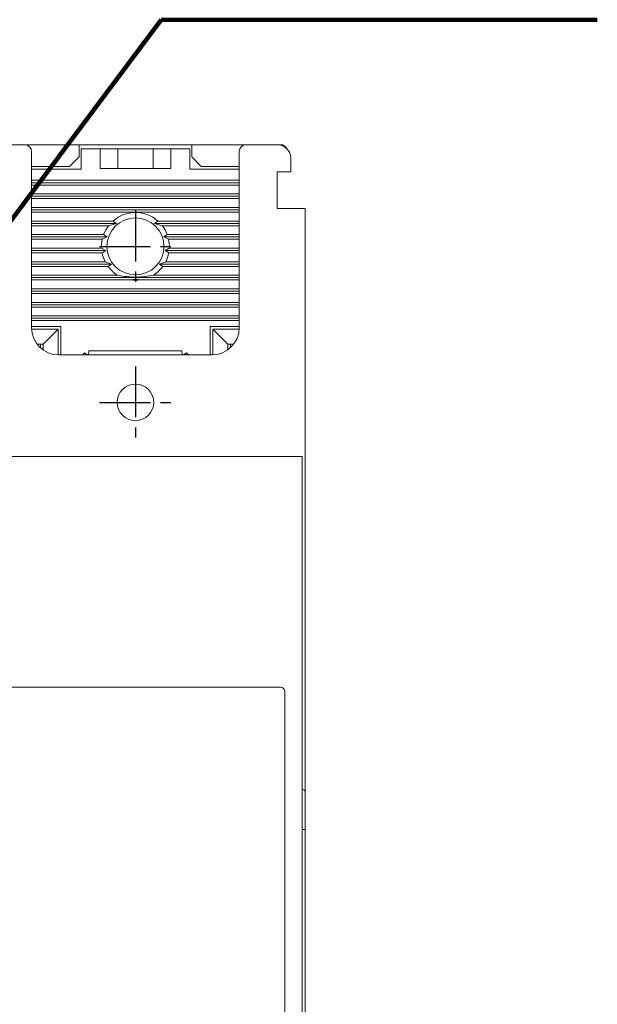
# Model space of a CAD drawing. Extents: x 2148 to 5251, y -907 to 1567.
# Tile 6 of 19: x 4050 to 4093, y 1360 to 1432. Entities that reach past the tile are written whole.
import ezdxf

# ---------------------------------------------------------------- set-up
doc = ezdxf.new("R2010")
doc.units = 0
doc.header["$LTSCALE"] = 3
doc.header["$MEASUREMENT"] = 0
doc.linetypes.add('CENTER', pattern=[2, 1.25, -0.25, 0.25, -0.25])
doc.layers.get('0').update_dxf_attribs({"linetype": 'CONTINUOUS'})
doc.layers.add('cen', color=1, linetype='CENTER')
doc.layers.add('di', color=3, linetype='CONTINUOUS')
doc.styles.get("Standard").update_dxf_attribs({"font": 'romans.shx', "height": 3, "bigfont": 'ghs.shx'})
doc.dimstyles.get("Standard").update_dxf_attribs({"dimtxt": 0.18, "dimasz": 0.18, "dimexe": 0.18, "dimexo": 0.0625, "dimgap": 0.09, "dimtad": 0, "dimtih": 1, "dimtoh": 1, "dimdec": 4, "dimzin": 0, "dimdsep": 46, "dimtxsty": 'Standard', "dimcen": 0.09, "dimadec": 0, "dimazin": 0, "dimtfac": 1, "dimtdec": 4, "dimtofl": 0, "dimtmove": 0, "dimatfit": 3, "dimfxl": 0, "dimtolj": 1, "dimtzin": 0, "dimarcsym": 0})

# ---------------------------------------------------------------- blocks, each defined once
blk = doc.blocks.new('fsadfasdfsaf')
at = {"color": 7, "linetype": 'Continuous', "lineweight": 15}
for p, q in [((635.132, -338.358), (633.832, -338.358)), ((657.432, -338.358), (635.132, -338.358)), ((635.132, -339.668), (635.132, -339.029)), ((635.295, -338.658), (635.632, -338.658)), ((656.632, -338.658), (635.632, -338.658)), ((656.632, -338.658), (656.969, -338.658)), ((657.132, -339.029), (657.132, -339.668)), ((657.432, -338.658), (657.432, -338.358)), ((657.432, -338.658), (681.832, -338.658)), ((657.432, -338.984), (657.432, -338.658)), ((657.432, -339.283), (657.432, -338.984)), ((682.132, -338.959), (682.132, -339.283)), ((635.132, -387.648), (635.132, -339.668)), ((657.132, -339.668), (657.132, -387.648)), ((657.432, -339.283), (657.432, -352.358)), ((682.132, -339.283), (682.132, -388.033)), ((634.632, -340.658), (634.632, -384.658)), ((635.132, -340.658), (634.632, -340.658)), ((657.432, -340.658), (657.132, -340.658)), ((639.632, -343.167), (639.632, -342.567)), ((652.332, -342.267), (639.932, -342.267)), ((652.632, -342.567), (652.632, -343.167)), ((639.132, -342.859), (639.632, -342.859)), ((639.132, -342.859), (639.132, -371.312)), ((652.632, -343.167), (639.632, -343.167)), ((639.632, -343.167), (639.632, -347.621)), ((639.932, -343.124), (652.332, -343.124)), ((652.632, -342.859), (653.132, -342.859)), ((652.632, -347.621), (652.632, -343.167)), ((653.132, -371.312), (653.132, -342.859)), ((639.632, -343.775), (639.132, -343.775)), ((653.132, -343.775), (652.632, -343.775)), ((683.632, -346.346), (683.632, -349.158)), ((639.632, -348.414), (639.632, -347.621)), ((639.932, -347.578), (652.332, -347.578)), ((652.632, -347.621), (652.632, -348.414)), ((639.632, -349.279), (639.632, -348.414)), ((652.632, -348.414), (652.632, -349.279)), ((683.432, -349.158), (683.632, -349.158)), ((683.632, -349.158), (683.632, -378.158)), ((639.632, -349.835), (639.632, -349.279)), ((639.932, -349.582), (652.332, -349.582)), ((652.632, -349.279), (652.632, -349.835)), ((658.332, -352.358), (657.432, -352.358)), ((657.632, -370.958), (657.632, -352.358)), ((658.332, -370.958), (658.332, -352.358)), ((639.782, -362.929), (653.132, -362.929)), ((639.782, -367.685), (639.782, -362.929)), ((653.132, -369.097), (641.282, -369.097)), ((641.282, -369.097), (641.282, -369.159)), ((653.132, -369.159), (641.282, -369.159)), ((653.132, -370.5), (639.132, -370.5)), ((657.432, -370.958), (658.332, -370.958)), ((657.432, -370.958), (657.432, -388.033)), ((653.132, -371.312), (639.132, -371.312)), ((683.432, -378.158), (683.632, -378.158)), ((683.632, -378.158), (683.632, -380.971)), ((657.332, -381.005), (657.332, -378.312)), ((634.632, -384.658), (635.132, -384.658)), ((657.132, -384.658), (657.432, -384.658)), ((635.132, -388.288), (635.132, -387.648)), ((657.132, -387.648), (657.132, -388.288)), ((657.432, -388.332), (657.432, -388.033)), ((657.432, -388.658), (657.432, -388.332)), ((682.132, -388.033), (682.132, -388.357)), ((633.832, -388.958), (635.132, -388.958)), ((635.132, -388.958), (657.432, -388.958)), ((635.632, -388.658), (635.295, -388.658)), ((635.632, -388.658), (656.632, -388.658)), ((656.969, -388.658), (656.632, -388.658)), ((657.432, -388.658), (681.832, -388.658)), ((657.432, -388.958), (657.432, -388.658))]:
    blk.add_line(p, q, dxfattribs=at)
for radius in [2.75, 2.5]:
    blk.add_circle((660.832, -379.658), radius, dxfattribs=at)
for centre, radius, start, end in [((639.932, -342.567), 0.3, 90, 180), ((652.332, -342.567), 0.3, 0, 90), ((639.858, -343.683), 0.564, 82.51385, 113.68066), ((652.405, -343.683), 0.564, 66.31934, 97.48615), ((639.858, -348.138), 0.564, 82.51385, 113.68066), ((652.405, -348.138), 0.564, 66.31934, 97.48615), ((660.832, -379.658), 3.75, 155.0487, 158.96053), ((660.832, -379.658), 3.75, 201.03947, 204.9513)]:
    blk.add_arc(centre, radius, start, end, dxfattribs=at)
for centre, major_axis, ratio, start_param, end_param in [((635.632, -339.029), (0, -0.502), 0.996195, 3.881497, 4.712389), ((656.632, -339.029), (0, -0.502), 0.996195, 1.570796, 2.401688), ((681.832, -338.959), (0, 0.301), 0.996195, 4.712389, 6.283185), ((683.132, -346.346), (0.5, 0), 0.375, 0, 0.927295), ((639.932, -349.279), (0, -0.303), 0.988676, 4.712389, 6.283185), ((652.332, -349.279), (0, -0.303), 0.988676, 0, 1.570796), ((641.282, -361.708), (35.506, -35.506), 0.10461, 4.774591, 4.81662), ((641.282, -361.708), (35.805, -35.805), 0.10461, 4.774941, 4.81662), ((683.132, -380.971), (0.5, 0), 0.375, 5.35589, 6.283185), ((635.632, -388.288), (0, 0.502), 0.996195, 1.570796, 2.401688), ((656.632, -388.288), (0, 0.502), 0.996195, 3.881497, 4.712389), ((681.832, -388.357), (0, 0.301), 0.996195, 3.141593, 4.712389)]:
    blk.add_ellipse(centre, major_axis=major_axis, ratio=ratio, start_param=start_param, end_param=end_param, dxfattribs=at)
for points, knots in [([(639.932, -350.611), (639.931, -350.609), (639.834, -350.443), (639.677, -350.198), (639.643, -349.923), (639.632, -349.835)], [0, 0, 0, 0, 0.00709, 0.681186, 1, 1, 1, 1]), ([(652.632, -349.835), (652.621, -349.923), (652.587, -350.198), (652.43, -350.443), (652.333, -350.609), (652.332, -350.611)], [0, 0, 0, 0, 0.3188139, 0.9929099, 1, 1, 1, 1])]:
    blk.add_open_spline(points, degree=3, knots=knots, dxfattribs=at)
at = {"layer": 'cen'}
for p, q in [((660.832, -377.008), (660.832, -382.308)), ((658.182, -379.658), (663.482, -379.658))]:
    blk.add_line(p, q, dxfattribs=at)

msp = doc.modelspace()

# ---------------------------------------------------------------- linework, layer by layer
at = {"color": 7, "linetype": 'Continuous', "lineweight": 15}
for p, q in [((4047.11358, 1423.22573), (4050.36358, 1423.22573)), ((4054.36358, 1423.22573), (4050.36358, 1423.22573)), ((4054.36358, 1422.32573), (4054.36358, 1423.22573)), ((4062.66358, 1423.22573), (4054.36358, 1423.22573)), ((4062.66358, 1423.22573), (4062.66358, 1422.32573)), ((4066.66358, 1423.22573), (4062.66358, 1423.22573)), ((4066.66358, 1423.22573), (4068.96358, 1423.22573)), ((4069.21358, 1423.22573), (4068.96358, 1423.22573)), ((4050.86358, 1422.72573), (4050.86358, 1409.72573)), ((4053.66358, 1421.62573), (4054.36358, 1422.32573)), ((4054.51358, 1421.42573), (4054.51358, 1422.92573)), ((4054.51358, 1422.92573), (4055.91358, 1422.92573)), ((4055.91358, 1421.47573), (4055.91358, 1422.92573)), ((4057.21358, 1422.92573), (4055.91358, 1422.92573)), ((4057.21358, 1421.47573), (4057.21358, 1422.92573)), ((4059.81358, 1422.92573), (4057.21358, 1422.92573)), ((4059.81358, 1421.47573), (4059.81358, 1422.92573)), ((4061.11358, 1422.92573), (4059.81358, 1422.92573)), ((4061.11358, 1421.47573), (4061.11358, 1422.92573)), ((4061.11358, 1422.92573), (4062.51358, 1422.92573)), ((4062.51358, 1422.92573), (4062.51358, 1421.42573)), ((4062.66358, 1422.32573), (4063.36358, 1421.62573)), ((4066.16358, 1409.72573), (4066.16358, 1422.72573)), ((4050.86358, 1421.62573), (4053.66358, 1421.62573)), ((4063.36358, 1421.62573), (4066.16358, 1421.62573)), ((4069.96358, 1422.22573), (4069.96358, 1421.22573)), ((4050.86358, 1421.42573), (4054.51358, 1421.42573)), ((4055.91358, 1421.47573), (4061.11358, 1421.47573)), ((4062.51358, 1421.42573), (4066.16358, 1421.42573)), ((4068.96358, 1421.22573), (4069.46358, 1421.22573)), ((4068.96358, 1418.52573), (4068.96358, 1421.22573)), ((4069.96358, 1421.22573), (4069.46358, 1421.22573)), ((4050.86358, 1420.59893), (4066.16358, 1420.59893)), ((4050.86358, 1420.42573), (4066.16358, 1420.42573)), ((4050.86358, 1420.25253), (4066.16358, 1420.25253)), ((4050.86358, 1419.59894), (4066.16358, 1419.59894)), ((4050.86358, 1419.42573), (4066.16358, 1419.42573)), ((4050.86358, 1419.25253), (4066.16358, 1419.25253)), ((4050.86358, 1418.59893), (4066.16358, 1418.59893)), ((4050.86358, 1418.42573), (4066.16358, 1418.42573)), ((4050.86358, 1418.25253), (4066.16358, 1418.25253)), ((4070.51358, 1418.52573), (4068.96358, 1418.52573)), ((4070.51358, 1418.52573), (4071.01358, 1418.52573)), ((4071.01358, 1418.52573), (4071.01358, 1375.53823)), ((4050.86358, 1417.59894), (4056.85795, 1417.59894)), ((4050.86358, 1417.42573), (4057.11715, 1417.42573)), ((4050.86358, 1417.25253), (4056.53396, 1417.25253)), ((4056.53396, 1417.25253), (4057.11715, 1417.42573)), ((4057.11715, 1417.42573), (4056.85795, 1417.59894)), ((4060.16921, 1417.59894), (4059.91, 1417.42573)), ((4059.91, 1417.42573), (4060.4932, 1417.25253)), ((4059.91, 1417.42573), (4066.16358, 1417.42573)), ((4060.16921, 1417.59894), (4066.16358, 1417.59894)), ((4060.4932, 1417.25253), (4066.16358, 1417.25253)), ((4050.86358, 1416.59893), (4056.17103, 1416.59893)), ((4056.42791, 1416.42573), (4056.17103, 1416.59893)), ((4060.85612, 1416.59893), (4060.59924, 1416.42573)), ((4060.85612, 1416.59893), (4066.16358, 1416.59893)), ((4050.86358, 1416.42573), (4056.42791, 1416.42573)), ((4050.86358, 1416.25253), (4056.06971, 1416.25253)), ((4056.06971, 1416.25253), (4056.42791, 1416.42573)), ((4060.59924, 1416.42573), (4060.95745, 1416.25253)), ((4060.59924, 1416.42573), (4066.16358, 1416.42573)), ((4060.95745, 1416.25253), (4066.16358, 1416.25253)), ((4050.86358, 1415.59894), (4056.0168, 1415.59894)), ((4050.86358, 1415.42573), (4056.33413, 1415.42573)), ((4050.86358, 1415.25252), (4056.05877, 1415.25252)), ((4056.33413, 1415.42573), (4056.0168, 1415.59894)), ((4056.05877, 1415.25252), (4056.33413, 1415.42573)), ((4061.01036, 1415.59894), (4060.69303, 1415.42573)), ((4060.69303, 1415.42573), (4060.96839, 1415.25252)), ((4060.69303, 1415.42573), (4066.16358, 1415.42573)), ((4060.96839, 1415.25252), (4066.16358, 1415.25252)), ((4061.01036, 1415.59894), (4066.16358, 1415.59894)), ((4050.86358, 1414.59894), (4056.28191, 1414.59894)), ((4050.86358, 1414.42573), (4056.73875, 1414.42573)), ((4056.73875, 1414.42573), (4056.28191, 1414.59894)), ((4056.49376, 1414.25253), (4056.73875, 1414.42573)), ((4060.74524, 1414.59894), (4060.2884, 1414.42573)), ((4060.2884, 1414.42573), (4060.5334, 1414.25253)), ((4060.2884, 1414.42573), (4066.16358, 1414.42573)), ((4060.74524, 1414.59894), (4066.16358, 1414.59894)), ((4050.86358, 1414.25253), (4056.49376, 1414.25253)), ((4050.86358, 1413.59894), (4057.19952, 1413.59894)), ((4059.82763, 1413.59894), (4066.16358, 1413.59894)), ((4060.5334, 1414.25253), (4066.16358, 1414.25253)), ((4050.86358, 1413.42573), (4066.16358, 1413.42573)), ((4050.86358, 1413.25252), (4058.14854, 1413.25252)), ((4058.87862, 1413.25252), (4066.16358, 1413.25252)), ((4050.86358, 1412.59894), (4066.16358, 1412.59894)), ((4050.86358, 1412.42573), (4066.16358, 1412.42573)), ((4050.86358, 1412.25253), (4066.16358, 1412.25253)), ((4050.86358, 1411.59894), (4066.16358, 1411.59894)), ((4050.86358, 1411.42573), (4066.16358, 1411.42573)), ((4050.86358, 1411.25252), (4066.16358, 1411.25252)), ((4050.86358, 1410.59894), (4066.16358, 1410.59894)), ((4050.86358, 1410.42573), (4066.16358, 1410.42573)), ((4050.86358, 1410.25253), (4066.16358, 1410.25253)), ((4053.01358, 1409.82573), (4050.86358, 1409.82573)), ((4050.86608, 1409.62573), (4052.81358, 1409.62573)), ((4051.71358, 1408.52573), (4052.81358, 1409.62573)), ((4052.81358, 1409.62573), (4052.81358, 1407.72635)), ((4053.01358, 1407.72573), (4053.01358, 1409.82573)), ((4066.16358, 1409.82573), (4064.01358, 1409.82573)), ((4064.01358, 1409.82573), (4064.01358, 1407.72573)), ((4064.21358, 1407.72635), (4064.21358, 1409.62573)), ((4064.21358, 1409.62573), (4065.31358, 1408.52573)), ((4064.21358, 1409.62573), (4066.16108, 1409.62573)), ((4051.26358, 1408.52573), (4051.51358, 1408.52573)), ((4051.51358, 1408.52573), (4051.51358, 1408.2501)), ((4051.71358, 1408.52573), (4051.51358, 1408.52573)), ((4051.71358, 1408.08942), (4051.71358, 1408.52573)), ((4065.31358, 1408.52573), (4065.31358, 1408.08942)), ((4065.51358, 1408.52573), (4065.31358, 1408.52573)), ((4065.51358, 1408.2501), (4065.51358, 1408.52573)), ((4065.51358, 1408.52573), (4065.76358, 1408.52573)), ((4054.75763, 1407.88185), (4054.61205, 1407.72573)), ((4054.96138, 1407.72573), (4054.75763, 1407.88185)), ((4055.08854, 1408.02573), (4055.05944, 1407.72573)), ((4061.93862, 1408.02573), (4055.08854, 1408.02573)), ((4061.96771, 1407.72573), (4061.93862, 1408.02573)), ((4062.26953, 1407.88185), (4062.06578, 1407.72573)), ((4062.41511, 1407.72573), (4062.26953, 1407.88185)), ((4052.86358, 1407.72573), (4064.16358, 1407.72573)), ((4069.51358, 1400.22573), (4022.51358, 1400.22573)), ((4069.51358, 1400.22573), (4070.81358, 1400.22573)), ((4070.81358, 1400.22573), (4070.81358, 1316.22573))]:
    msp.add_line(p, q, dxfattribs=at)
for centre, radius in [((4058.51358, 1415.72573), 2.1), ((4058.51358, 1404.22573), 1.35)]:
    msp.add_circle(centre, radius, dxfattribs=at)
for centre, radius, start, end in [((4050.36358, 1422.72573), 0.5, 0, 90), ((4066.66358, 1422.72573), 0.5, 90, 180), ((4068.96358, 1422.22573), 1, 0, 90), ((4069.21358, 1422.72573), 0.5, 24.9363879, 90), ((4058.51358, 1415.72573), 2.5, 48.5282235, 131.4717765), ((4058.51358, 1415.72573), 2.5, 142.3585652, 159.5565927), ((4058.51358, 1415.72573), 2.5, 20.4434073, 37.6414348), ((4058.51358, 1415.72573), 2.5, 167.8355697, 182.9071728), ((4058.51358, 1415.72573), 2.5, 357.0928272, 12.1644303), ((4058.51358, 1415.72573), 2.5, 190.9108874, 206.7897573), ((4058.51358, 1415.72573), 2.5, 333.2102426, 349.0891126), ((4058.51358, 1415.72573), 2.5, 216.1060756, 238.2898456), ((4058.51358, 1415.72573), 2.5, 301.7101544, 323.8939244), ((4058.51358, 1415.72573), 2.5, 261.6038051, 278.3961949), ((4052.86358, 1409.72573), 2, 180, 270), ((4064.16358, 1409.72573), 2, 270, 0)]:
    msp.add_arc(centre, radius, start, end, dxfattribs=at)
for points, knots in [([(4059.82763, 1413.59894), (4059.62894, 1413.5632), (4059.22515, 1413.49059), (4058.60015, 1413.45277), (4057.98436, 1413.47579), (4057.52557, 1413.5355), (4057.26846, 1413.58552), (4057.19952, 1413.59894)], [0, 0, 0, 0, 0.23425983, 0.47608642, 0.69322945, 0.91774715, 1, 1, 1, 1]), ([(4058.14854, 1413.25252), (4058.25611, 1413.26884), (4058.47196, 1413.30157), (4058.72634, 1413.28078), (4058.85492, 1413.25692), (4058.87862, 1413.25252)], [0, 0, 0, 0, 0.44760539, 0.89815264, 1, 1, 1, 1])]:
    msp.add_open_spline(points, degree=3, knots=knots, dxfattribs=at)
at = {"layer": 'cen'}
for p, q in [((4058.51358, 1418.37573), (4058.51358, 1413.07573)), ((4055.86358, 1415.72573), (4061.16358, 1415.72573)), ((4058.51358, 1406.87573), (4058.51358, 1401.57573)), ((4055.86358, 1404.22573), (4061.16358, 1404.22573))]:
    msp.add_line(p, q, dxfattribs=at)

# ---------------------------------------------------------------- block references
at = {"layer": 'di'}
msp.add_blockref('fsadfasdfsaf', (3387.38187, 1721.88396), dxfattribs=at)

# ---------------------------------------------------------------- leaders
at = {"layer": 'di', "annotation_type": 0, "has_hookline": 1, "hookline_direction": 0, "text_width": 26.94603}
msp.add_leader([(4046.01358, 1413.22573), (4060.40882, 1432.44378), (4063.60882, 1432.44378)], dimstyle='Standard', override={"dimtxt": 4, "dimasz": 3.2, "dimexe": 2, "dimexo": 2, "dimgap": 2, "dimtad": 1, "dimtih": 0, "dimtoh": 0, "dimdec": 2, "dimzin": 8, "dimcen": 0, "dimclrd": 256, "dimclre": 256, "dimclrt": 256, "dimadec": 2, "dimazin": 2, "dimtfac": 0.6, "dimtdec": 2, "dimtofl": 1, "dimtzin": 8, "dimlwd": 65535, "dimlwe": 65535, "dimarcsym": 1}, dxfattribs=at)

doc.saveas('drawing.dxf')
